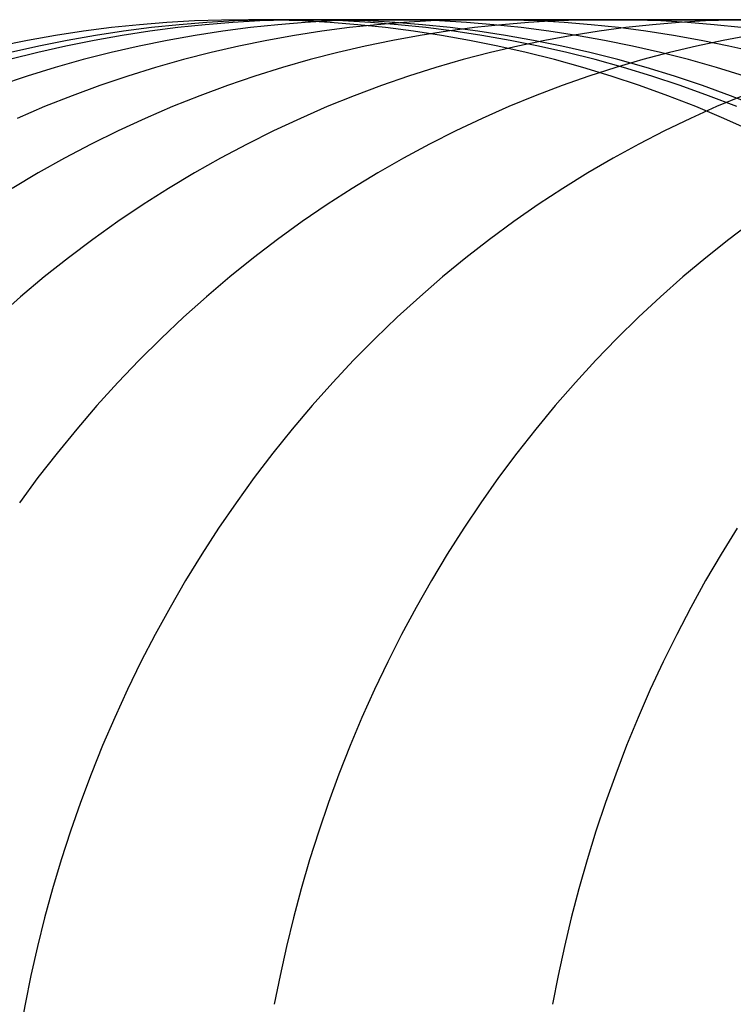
# Model space of a CAD drawing. Extents: x -10 to 451, y 0 to 260.
# Tile 16 of 61: x 22 to 31, y 165 to 178. Entities that reach past the tile are written whole.
import ezdxf

# ---------------------------------------------------------------- set-up
doc = ezdxf.new("R2010")
doc.units = 0
doc.layers.add('PREDEFINITO', color=7, linetype='CONTINUOUS')

msp = doc.modelspace()

# ---------------------------------------------------------------- linework, layer by layer
at = {"layer": 'PREDEFINITO'}
for p, q in [((23.737, 177.805, 885.261), (23.39, 177.777, 885.282)), ((24.083, 177.824, 885.241), (23.737, 177.805, 885.261)), ((24.241, 177.805, 862.345), (23.893, 177.777, 862.345)), ((24.425, 177.836, 885.221), (24.083, 177.824, 885.241)), ((24.566, 177.805, 906.81), (24.22, 177.777, 906.854)), ((24.587, 177.824, 862.345), (24.241, 177.805, 862.345)), ((24.765, 177.84, 885.201), (24.425, 177.836, 885.221)), ((24.909, 177.824, 906.767), (24.566, 177.805, 906.81)), ((24.93, 177.836, 862.345), (24.587, 177.824, 862.345)), ((24.855, 177.84, 873.788), (24.765, 177.84, 885.201)), ((24.765, 177.84, 885.201), (25.005, 177.84, 895.97)), ((25.105, 177.836, 885.18), (24.765, 177.84, 885.201)), ((25.27, 177.84, 862.345), (24.855, 177.84, 873.788)), ((25.25, 177.836, 906.724), (24.909, 177.824, 906.767)), ((25.27, 177.84, 862.345), (24.93, 177.836, 862.345)), ((25.005, 177.84, 895.97), (25.588, 177.84, 906.681)), ((25.447, 177.824, 885.16), (25.105, 177.836, 885.18)), ((25.478, 177.805, 917.058), (25.134, 177.777, 917.114)), ((25.588, 177.84, 906.681), (25.25, 177.836, 906.724)), ((25.611, 177.836, 862.345), (25.27, 177.84, 862.345)), ((65.669, 177.84, 20.779), (25.27, 177.84, 862.345)), ((25.793, 177.805, 885.14), (25.447, 177.824, 885.16)), ((25.82, 177.824, 917.002), (25.478, 177.805, 917.058)), ((25.588, 177.84, 906.681), (25.997, 177.84, 911.796)), ((25.925, 177.836, 906.638), (25.588, 177.84, 906.681)), ((25.954, 177.824, 862.345), (25.611, 177.836, 862.345)), ((26.14, 177.777, 885.119), (25.793, 177.805, 885.14)), ((26.159, 177.836, 916.946), (25.82, 177.824, 917.002)), ((26.266, 177.824, 906.595), (25.925, 177.836, 906.638)), ((26.3, 177.805, 862.345), (25.954, 177.824, 862.345)), ((25.997, 177.84, 911.796), (26.495, 177.84, 916.891)), ((26.495, 177.84, 916.891), (26.159, 177.836, 916.946)), ((26.609, 177.805, 906.552), (26.266, 177.824, 906.595)), ((26.648, 177.777, 862.345), (26.3, 177.805, 862.345)), ((26.721, 177.805, 926.947), (26.38, 177.777, 927.017)), ((26.495, 177.84, 916.891), (27.067, 177.84, 921.829)), ((26.831, 177.836, 916.836), (26.495, 177.84, 916.891)), ((26.955, 177.777, 906.508), (26.609, 177.805, 906.552)), ((27.06, 177.824, 926.878), (26.721, 177.805, 926.947)), ((27.17, 177.824, 916.781), (26.831, 177.836, 916.836)), ((27.397, 177.836, 926.81), (27.06, 177.824, 926.878)), ((27.067, 177.84, 921.829), (27.73, 177.84, 926.742)), ((27.511, 177.805, 916.725), (27.17, 177.824, 916.781)), ((27.73, 177.84, 926.742), (27.397, 177.836, 926.81)), ((27.855, 177.777, 916.669), (27.511, 177.805, 916.725)), ((27.73, 177.84, 926.742), (28.466, 177.84, 931.498)), ((28.064, 177.836, 926.674), (27.73, 177.84, 926.742)), ((28.292, 177.805, 936.472), (27.954, 177.777, 936.556)), ((28.401, 177.824, 926.605), (28.064, 177.836, 926.674)), ((28.628, 177.824, 936.389), (28.292, 177.805, 936.472)), ((28.74, 177.805, 926.536), (28.401, 177.824, 926.605)), ((28.466, 177.84, 931.498), (29.293, 177.84, 936.225)), ((28.962, 177.836, 936.307), (28.628, 177.824, 936.389)), ((29.081, 177.777, 926.466), (28.74, 177.805, 926.536)), ((29.293, 177.84, 936.225), (28.962, 177.836, 936.307)), ((29.293, 177.84, 936.225), (30.189, 177.84, 940.799)), ((29.623, 177.836, 936.144), (29.293, 177.84, 936.225)), ((29.957, 177.824, 936.061), (29.623, 177.836, 936.144)), ((30.19, 177.805, 945.63), (29.855, 177.777, 945.728)), ((30.293, 177.805, 935.978), (29.957, 177.824, 936.061)), ((30.189, 177.84, 940.799), (31.179, 177.84, 945.339)), ((30.522, 177.824, 945.532), (30.19, 177.805, 945.63)), ((30.631, 177.777, 935.895), (30.293, 177.805, 935.978)), ((30.852, 177.836, 945.435), (30.522, 177.824, 945.532)), ((31.179, 177.84, 945.339), (30.852, 177.836, 945.435)), ((22.688, 177.696, 885.324), (22.334, 177.642, 885.344)), ((23.04, 177.741, 885.303), (22.688, 177.696, 885.324)), ((23.19, 177.696, 862.345), (22.836, 177.642, 862.345)), ((23.39, 177.777, 885.282), (23.04, 177.741, 885.303)), ((23.523, 177.696, 906.942), (23.172, 177.642, 906.987)), ((23.542, 177.741, 862.345), (23.19, 177.696, 862.345)), ((23.873, 177.741, 906.898), (23.523, 177.696, 906.942)), ((23.893, 177.777, 862.345), (23.542, 177.741, 862.345)), ((24.22, 177.777, 906.854), (23.873, 177.741, 906.898)), ((24.441, 177.696, 917.228), (24.091, 177.642, 917.285)), ((24.788, 177.741, 917.171), (24.441, 177.696, 917.228)), ((25.134, 177.777, 917.114), (24.788, 177.741, 917.171)), ((25.69, 177.696, 927.157), (25.343, 177.642, 927.228)), ((26.036, 177.741, 927.087), (25.69, 177.696, 927.157)), ((26.38, 177.777, 927.017), (26.036, 177.741, 927.087)), ((26.49, 177.741, 885.098), (26.14, 177.777, 885.119)), ((26.842, 177.696, 885.078), (26.49, 177.741, 885.098)), ((26.999, 177.741, 862.345), (26.648, 177.777, 862.345)), ((27.196, 177.642, 885.057), (26.842, 177.696, 885.078)), ((27.271, 177.696, 936.725), (26.927, 177.642, 936.81)), ((27.303, 177.741, 906.464), (26.955, 177.777, 906.508)), ((27.351, 177.696, 862.345), (26.999, 177.741, 862.345)), ((27.613, 177.741, 936.64), (27.271, 177.696, 936.725)), ((27.652, 177.696, 906.42), (27.303, 177.741, 906.464)), ((27.705, 177.642, 862.345), (27.351, 177.696, 862.345)), ((27.954, 177.777, 936.556), (27.613, 177.741, 936.64)), ((28.004, 177.642, 906.376), (27.652, 177.696, 906.42)), ((28.201, 177.741, 916.612), (27.855, 177.777, 916.669)), ((28.549, 177.696, 916.555), (28.201, 177.741, 916.612)), ((28.898, 177.642, 916.498), (28.549, 177.696, 916.555)), ((29.18, 177.696, 945.927), (28.84, 177.642, 946.026)), ((29.425, 177.741, 926.396), (29.081, 177.777, 926.466)), ((29.519, 177.741, 945.827), (29.18, 177.696, 945.927)), ((29.77, 177.696, 926.326), (29.425, 177.741, 926.396)), ((29.855, 177.777, 945.728), (29.519, 177.741, 945.827)), ((30.118, 177.642, 926.255), (29.77, 177.696, 926.326)), ((30.972, 177.741, 935.81), (30.631, 177.777, 935.895)), ((21.98, 177.58, 885.365), (21.624, 177.508, 885.387)), ((22.334, 177.642, 885.344), (21.98, 177.58, 885.365)), ((22.48, 177.58, 862.345), (22.124, 177.508, 862.345)), ((22.819, 177.58, 907.031), (22.465, 177.508, 907.076)), ((22.836, 177.642, 862.345), (22.48, 177.58, 862.345)), ((23.172, 177.642, 906.987), (22.819, 177.58, 907.031)), ((23.74, 177.58, 917.342), (23.388, 177.508, 917.4)), ((24.091, 177.642, 917.285), (23.74, 177.58, 917.342)), ((24.995, 177.58, 927.299), (24.645, 177.508, 927.37)), ((25.343, 177.642, 927.228), (24.995, 177.58, 927.299)), ((26.581, 177.58, 936.895), (26.235, 177.508, 936.981)), ((26.927, 177.642, 936.81), (26.581, 177.58, 936.895)), ((27.55, 177.58, 885.036), (27.196, 177.642, 885.057)), ((27.906, 177.508, 885.015), (27.55, 177.58, 885.036)), ((28.06, 177.58, 862.345), (27.705, 177.642, 862.345)), ((28.356, 177.58, 906.331), (28.004, 177.642, 906.376)), ((28.417, 177.508, 862.345), (28.06, 177.58, 862.345)), ((28.498, 177.58, 946.127), (28.156, 177.508, 946.227)), ((28.71, 177.508, 906.286), (28.356, 177.58, 906.331)), ((28.84, 177.642, 946.026), (28.498, 177.58, 946.127)), ((29.249, 177.58, 916.44), (28.898, 177.642, 916.498)), ((29.601, 177.508, 916.383), (29.249, 177.58, 916.44)), ((30.466, 177.58, 926.184), (30.118, 177.642, 926.255)), ((30.744, 177.58, 954.991), (30.407, 177.508, 955.107)), ((30.816, 177.508, 926.113), (30.466, 177.58, 926.184)), ((31.081, 177.642, 954.875), (30.744, 177.58, 954.991)), ((22.111, 177.427, 907.121), (21.756, 177.337, 907.166)), ((22.124, 177.508, 862.345), (21.767, 177.427, 862.345)), ((22.465, 177.508, 907.076), (22.111, 177.427, 907.121)), ((23.036, 177.427, 917.458), (22.682, 177.337, 917.516)), ((23.388, 177.508, 917.4), (23.036, 177.427, 917.458)), ((24.295, 177.427, 927.442), (23.944, 177.337, 927.513)), ((24.645, 177.508, 927.37), (24.295, 177.427, 927.442)), ((25.888, 177.427, 937.066), (25.54, 177.337, 937.152)), ((26.235, 177.508, 936.981), (25.888, 177.427, 937.066)), ((27.813, 177.427, 946.328), (27.469, 177.337, 946.429)), ((28.156, 177.508, 946.227), (27.813, 177.427, 946.328)), ((28.263, 177.427, 884.994), (27.906, 177.508, 885.015)), ((28.62, 177.337, 884.972), (28.263, 177.427, 884.994)), ((28.774, 177.427, 862.345), (28.417, 177.508, 862.345)), ((29.065, 177.427, 906.241), (28.71, 177.508, 906.286)), ((29.132, 177.337, 862.345), (28.774, 177.427, 862.345)), ((29.419, 177.337, 906.197), (29.065, 177.427, 906.241)), ((29.954, 177.427, 916.325), (29.601, 177.508, 916.383)), ((30.068, 177.427, 955.224), (29.73, 177.337, 955.341)), ((30.307, 177.337, 916.267), (29.954, 177.427, 916.325)), ((30.407, 177.508, 955.107), (30.068, 177.427, 955.224)), ((31.166, 177.427, 926.041), (30.816, 177.508, 926.113)), ((22.682, 177.337, 917.516), (22.329, 177.238, 917.573)), ((23.944, 177.337, 927.513), (23.594, 177.238, 927.585)), ((25.54, 177.337, 937.152), (25.193, 177.238, 937.238)), ((27.469, 177.337, 946.429), (27.126, 177.238, 946.53)), ((28.977, 177.238, 884.951), (28.62, 177.337, 884.972)), ((29.489, 177.238, 862.345), (29.132, 177.337, 862.345)), ((29.73, 177.337, 955.341), (29.391, 177.238, 955.457)), ((29.774, 177.238, 906.152), (29.419, 177.337, 906.197)), ((30.66, 177.238, 916.209), (30.307, 177.337, 916.267)), ((22.329, 177.238, 917.573), (21.976, 177.129, 917.631)), ((23.594, 177.238, 927.585), (23.243, 177.129, 927.656)), ((25.193, 177.238, 937.238), (24.845, 177.129, 937.324)), ((27.126, 177.238, 946.53), (26.782, 177.129, 946.631)), ((29.334, 177.129, 884.93), (28.977, 177.238, 884.951)), ((29.391, 177.238, 955.457), (29.052, 177.129, 955.574)), ((29.847, 177.129, 862.345), (29.489, 177.238, 862.345)), ((30.129, 177.129, 906.107), (29.774, 177.238, 906.152)), ((31.013, 177.129, 916.152), (30.66, 177.238, 916.209)), ((21.976, 177.129, 917.631), (21.624, 177.01, 917.689)), ((23.243, 177.129, 927.656), (22.893, 177.01, 927.727)), ((24.845, 177.129, 937.324), (24.499, 177.01, 937.409)), ((26.782, 177.129, 946.631), (26.439, 177.01, 946.732)), ((29.052, 177.129, 955.574), (28.714, 177.01, 955.691)), ((29.69, 177.01, 884.909), (29.334, 177.129, 884.93)), ((30.204, 177.01, 862.345), (29.847, 177.129, 862.345)), ((30.483, 177.01, 906.062), (30.129, 177.129, 906.107)), ((22.893, 177.01, 927.727), (22.544, 176.882, 927.798)), ((24.499, 177.01, 937.409), (24.153, 176.882, 937.495)), ((26.439, 177.01, 946.732), (26.097, 176.882, 946.832)), ((28.714, 177.01, 955.691), (28.377, 176.882, 955.807)), ((30.045, 176.882, 884.888), (29.69, 177.01, 884.909)), ((30.56, 176.882, 862.345), (30.204, 177.01, 862.345)), ((30.837, 176.882, 906.017), (30.483, 177.01, 906.062)), ((22.544, 176.882, 927.798), (22.196, 176.745, 927.869)), ((24.153, 176.882, 937.495), (23.808, 176.745, 937.58)), ((26.097, 176.882, 946.832), (25.757, 176.745, 946.932)), ((28.377, 176.882, 955.807), (28.042, 176.745, 955.923)), ((30.4, 176.745, 884.867), (30.045, 176.882, 884.888)), ((30.914, 176.745, 862.345), (30.56, 176.882, 862.345)), ((30.991, 176.882, 964.415), (30.661, 176.745, 964.547)), ((31.189, 176.745, 905.973), (30.837, 176.882, 906.017)), ((22.196, 176.745, 927.869), (21.85, 176.597, 927.94)), ((23.808, 176.745, 937.58), (23.465, 176.597, 937.665)), ((25.757, 176.745, 946.932), (25.418, 176.597, 947.032)), ((28.042, 176.745, 955.923), (27.707, 176.597, 956.038)), ((30.661, 176.745, 964.547), (30.333, 176.597, 964.678)), ((30.752, 176.597, 884.846), (30.4, 176.745, 884.867)), ((23.465, 176.597, 937.665), (23.124, 176.44, 937.749)), ((25.418, 176.597, 947.032), (25.08, 176.44, 947.131)), ((27.707, 176.597, 956.038), (27.375, 176.44, 956.152)), ((30.333, 176.597, 964.678), (30.006, 176.44, 964.809)), ((31.102, 176.44, 884.825), (30.752, 176.597, 884.846)), ((23.124, 176.44, 937.749), (22.785, 176.274, 937.833)), ((25.08, 176.44, 947.131), (24.746, 176.274, 947.23)), ((27.375, 176.44, 956.152), (27.045, 176.274, 956.266)), ((30.006, 176.44, 964.809), (29.682, 176.274, 964.939)), ((22.785, 176.274, 937.833), (22.449, 176.097, 937.916)), ((24.746, 176.274, 947.23), (24.413, 176.097, 947.327)), ((27.045, 176.274, 956.266), (26.717, 176.097, 956.379)), ((29.682, 176.274, 964.939), (29.36, 176.097, 965.068)), ((22.449, 176.097, 937.916), (22.116, 175.911, 937.998)), ((24.413, 176.097, 947.327), (24.084, 175.911, 947.424)), ((26.717, 176.097, 956.379), (26.393, 175.911, 956.491)), ((29.36, 176.097, 965.068), (29.041, 175.911, 965.195)), ((22.116, 175.911, 937.998), (21.787, 175.716, 938.079)), ((24.084, 175.911, 947.424), (23.758, 175.716, 947.52)), ((26.393, 175.911, 956.491), (26.072, 175.716, 956.602)), ((29.041, 175.911, 965.195), (28.726, 175.716, 965.322)), ((23.758, 175.716, 947.52), (23.436, 175.511, 947.614)), ((26.072, 175.716, 956.602), (25.754, 175.511, 956.711)), ((28.726, 175.716, 965.322), (28.414, 175.511, 965.447)), ((23.436, 175.511, 947.614), (23.118, 175.297, 947.708)), ((25.754, 175.511, 956.711), (25.441, 175.297, 956.819)), ((28.414, 175.511, 965.447), (28.106, 175.297, 965.57)), ((23.118, 175.297, 947.708), (22.805, 175.074, 947.8)), ((25.441, 175.297, 956.819), (25.132, 175.074, 956.926)), ((28.106, 175.297, 965.57), (27.802, 175.074, 965.691)), ((31.114, 175.297, 973.957), (30.817, 175.074, 974.094)), ((22.805, 175.074, 947.8), (22.496, 174.842, 947.891)), ((25.132, 175.074, 956.926), (24.827, 174.842, 957.031)), ((27.802, 175.074, 965.691), (27.503, 174.842, 965.811)), ((30.817, 175.074, 974.094), (30.524, 174.842, 974.229)), ((22.496, 174.842, 947.891), (22.193, 174.601, 947.98)), ((24.827, 174.842, 957.031), (24.528, 174.601, 957.134)), ((27.503, 174.842, 965.811), (27.209, 174.601, 965.929)), ((30.524, 174.842, 974.229), (30.237, 174.601, 974.361)), ((22.193, 174.601, 947.98), (21.894, 174.351, 948.067)), ((24.528, 174.601, 957.134), (24.234, 174.351, 957.235)), ((27.209, 174.601, 965.929), (26.921, 174.351, 966.044)), ((30.237, 174.601, 974.361), (29.954, 174.351, 974.492)), ((21.894, 174.351, 948.067), (21.602, 174.093, 948.153)), ((24.234, 174.351, 957.235), (23.946, 174.093, 957.335)), ((26.921, 174.351, 966.044), (26.637, 174.093, 966.158)), ((29.954, 174.351, 974.492), (29.677, 174.093, 974.62)), ((23.946, 174.093, 957.335), (23.664, 173.827, 957.432)), ((26.637, 174.093, 966.158), (26.36, 173.827, 966.269)), ((29.677, 174.093, 974.62), (29.406, 173.827, 974.745)), ((23.664, 173.827, 957.432), (23.388, 173.553, 957.527)), ((26.36, 173.827, 966.269), (26.089, 173.553, 966.377)), ((29.406, 173.827, 974.745), (29.141, 173.553, 974.867)), ((23.388, 173.553, 957.527), (23.119, 173.271, 957.62)), ((26.089, 173.553, 966.377), (25.825, 173.271, 966.483)), ((29.141, 173.553, 974.867), (28.882, 173.271, 974.987)), ((23.119, 173.271, 957.62), (22.856, 172.982, 957.71)), ((25.825, 173.271, 966.483), (25.567, 172.982, 966.586)), ((28.882, 173.271, 974.987), (28.629, 172.982, 975.103)), ((22.856, 172.982, 957.71), (22.601, 172.685, 957.798)), ((25.567, 172.982, 966.586), (25.316, 172.685, 966.687)), ((28.629, 172.982, 975.103), (28.384, 172.685, 975.216)), ((22.601, 172.685, 957.798), (22.353, 172.382, 957.884)), ((25.316, 172.685, 966.687), (25.073, 172.382, 966.784)), ((28.384, 172.685, 975.216), (28.146, 172.382, 975.326)), ((22.353, 172.382, 957.884), (22.113, 172.073, 957.966)), ((25.073, 172.382, 966.784), (24.837, 172.073, 966.879)), ((28.146, 172.382, 975.326), (27.915, 172.073, 975.433)), ((22.113, 172.073, 957.966), (21.881, 171.757, 958.046)), ((24.837, 172.073, 966.879), (24.609, 171.757, 966.97)), ((27.915, 172.073, 975.433), (27.691, 171.757, 975.536)), ((24.609, 171.757, 966.97), (24.388, 171.435, 967.058)), ((27.691, 171.757, 975.536), (27.476, 171.435, 975.635)), ((24.388, 171.435, 967.058), (24.176, 171.108, 967.143)), ((27.476, 171.435, 975.635), (27.268, 171.108, 975.731)), ((30.92, 171.435, 983.851), (30.718, 171.108, 983.958)), ((24.176, 171.108, 967.143), (23.972, 170.776, 967.225)), ((27.268, 171.108, 975.731), (27.068, 170.776, 975.823)), ((30.718, 171.108, 983.958), (30.523, 170.776, 984.061)), ((23.972, 170.776, 967.225), (23.776, 170.44, 967.303)), ((27.068, 170.776, 975.823), (26.877, 170.44, 975.912)), ((30.523, 170.776, 984.061), (30.337, 170.44, 984.159)), ((23.776, 170.44, 967.303), (23.589, 170.099, 967.378)), ((26.877, 170.44, 975.912), (26.693, 170.099, 975.996)), ((30.337, 170.44, 984.159), (30.158, 170.099, 984.254)), ((23.589, 170.099, 967.378), (23.41, 169.754, 967.45)), ((26.693, 170.099, 975.996), (26.518, 169.754, 976.077)), ((30.158, 170.099, 984.254), (29.988, 169.754, 984.344)), ((23.41, 169.754, 967.45), (23.24, 169.405, 967.518)), ((26.518, 169.754, 976.077), (26.352, 169.405, 976.154)), ((29.988, 169.754, 984.344), (29.826, 169.405, 984.429)), ((23.24, 169.405, 967.518), (23.079, 169.053, 967.582)), ((26.352, 169.405, 976.154), (26.194, 169.053, 976.226)), ((29.826, 169.405, 984.429), (29.672, 169.053, 984.511)), ((23.079, 169.053, 967.582), (22.926, 168.699, 967.643)), ((26.194, 169.053, 976.226), (26.045, 168.699, 976.295)), ((29.672, 169.053, 984.511), (29.526, 168.699, 984.587)), ((22.926, 168.699, 967.643), (22.783, 168.341, 967.701)), ((26.045, 168.699, 976.295), (25.904, 168.341, 976.36)), ((29.526, 168.699, 984.587), (29.39, 168.341, 984.66)), ((22.783, 168.341, 967.701), (22.648, 167.982, 967.755)), ((25.904, 168.341, 976.36), (25.773, 167.982, 976.421)), ((29.39, 168.341, 984.66), (29.261, 167.982, 984.728)), ((22.648, 167.982, 967.755), (22.522, 167.621, 967.805)), ((25.773, 167.982, 976.421), (25.649, 167.621, 976.478)), ((29.261, 167.982, 984.728), (29.141, 167.621, 984.791)), ((22.522, 167.621, 967.805), (22.405, 167.259, 967.852)), ((25.649, 167.621, 976.478), (25.535, 167.259, 976.531)), ((29.141, 167.621, 984.791), (29.029, 167.259, 984.85)), ((22.405, 167.259, 967.852), (22.296, 166.896, 967.896)), ((25.535, 167.259, 976.531), (25.429, 166.896, 976.579)), ((29.029, 167.259, 984.85), (28.926, 166.896, 984.905)), ((22.296, 166.896, 967.896), (22.197, 166.532, 967.935)), ((25.429, 166.896, 976.579), (25.331, 166.532, 976.624)), ((28.926, 166.896, 984.905), (28.831, 166.532, 984.955)), ((22.197, 166.532, 967.935), (22.106, 166.169, 967.972)), ((25.331, 166.532, 976.624), (25.242, 166.169, 976.665)), ((28.831, 166.532, 984.955), (28.744, 166.169, 985.001)), ((22.106, 166.169, 967.972), (22.024, 165.805, 968.005)), ((25.242, 166.169, 976.665), (25.162, 165.805, 976.703)), ((28.744, 166.169, 985.001), (28.666, 165.805, 985.042)), ((22.024, 165.805, 968.005), (21.95, 165.441, 968.034)), ((25.162, 165.805, 976.703), (25.089, 165.441, 976.736)), ((28.666, 165.805, 985.042), (28.595, 165.441, 985.08)), ((21.95, 165.441, 968.034), (21.884, 165.079, 968.06))]:
    msp.add_line(p, q, dxfattribs=at)

doc.saveas('drawing.dxf')
